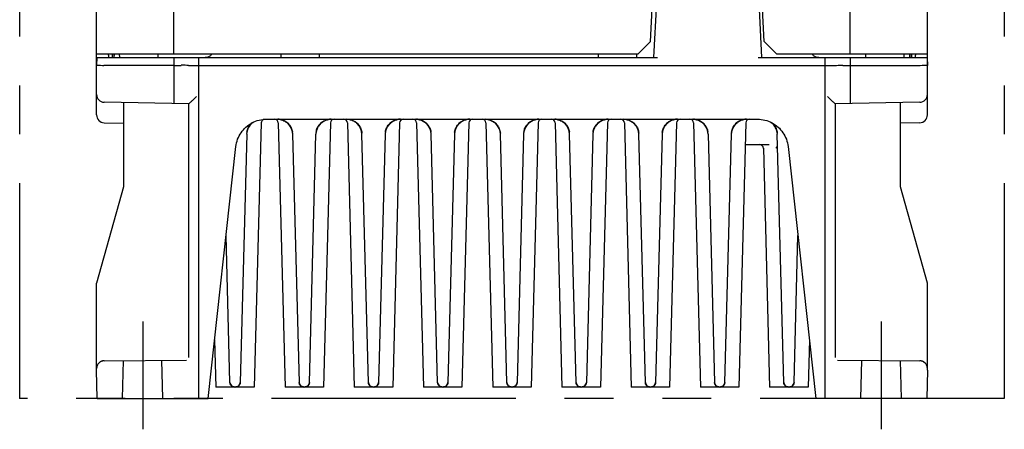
# Model space of a CAD drawing. Header units: millimetres. Extents: x 35 to 807, y -209 to 637.
# Tile 1 of 40: x 294 to 422, y -209 to -156. Entities that reach past the tile are written whole.
import ezdxf

# ---------------------------------------------------------------- set-up
doc = ezdxf.new("R2010")
doc.units = ezdxf.units.MM
doc.linetypes.add('PHANTOMX2', pattern=[127, 63.5, -12.7, 12.7, -12.7, 12.7, -12.7])
for name, color, linetype in [('10', 3, 'CONTINUOUS'), ('12', 7, 'CONTINUOUS'), ('18', 1, 'PHANTOMX2')]:
    doc.layers.add(name, color=color, linetype=linetype)

msp = doc.modelspace()

# ---------------------------------------------------------------- linework, layer by layer
at = {"layer": '10'}
for p, q in [((304.01, -168.58), (304.01, -60.93)), ((412.01, -168.58), (412.01, -70.73)), ((314.07, -160.63), (314.07, -143.87)), ((401.96, -160.63), (401.96, -143.87)), ((376.03, -159.02), (376.29, -153.9)), ((376.79, -153.92), (376.41, -161.13)), ((390.51, -161.13), (390.14, -153.92)), ((390.8, -159.02), (390.54, -153.9)), ((374.41, -160.63), (376.03, -159.02)), ((390.8, -159.02), (392.41, -160.63)), ((304.01, -160.63), (374.41, -160.63)), ((304.03, -161.13), (304.01, -162.13)), ((304.01, -161.13), (376.92, -161.13)), ((305.55, -160.63), (305.54, -160.63)), ((305.55, -160.88), (305.54, -161.13)), ((306.05, -160.63), (306.05, -161.13)), ((306.25, -160.63), (306.25, -161.13)), ((306.31, -161.13), (306.32, -160.63)), ((307.02, -161.13), (307.01, -160.63)), ((312.01, -161.13), (312.01, -160.63)), ((314.07, -161.13), (314.07, -167.09)), ((317.31, -205.43), (317.31, -161.13)), ((328.02, -161.13), (328.01, -160.63)), ((333.01, -161.13), (333.01, -160.63)), ((369.27, -161.13), (369.26, -160.63)), ((374.26, -161.13), (374.26, -160.63)), ((390.01, -161.13), (412.01, -161.13)), ((392.41, -160.63), (412.01, -160.63)), ((398.71, -205.43), (398.71, -161.13)), ((401.96, -161.13), (401.96, -167.09)), ((404.02, -161.13), (404.01, -160.63)), ((409.01, -161.13), (409.01, -160.63)), ((409.71, -160.63), (409.71, -161.13)), ((409.78, -161.13), (409.78, -160.63)), ((409.98, -161.13), (409.98, -160.63)), ((410.49, -160.63), (410.48, -160.63)), ((410.49, -161.13), (410.48, -160.88)), ((412, -161.13), (412.01, -162.13)), ((304.08, -162.12), (304.15, -162.12)), ((304.15, -162.12), (304.32, -162.12)), ((304.32, -162.12), (304.54, -162.12)), ((304.54, -162.12), (304.79, -162.13)), ((304.79, -162.13), (304.96, -162.13)), ((314.07, -162.13), (304.96, -162.13)), ((314.35, -162.13), (314.46, -162.13)), ((314.46, -162.13), (314.51, -162.13)), ((314.54, -162.13), (314.99, -162.13)), ((315.15, -162.12), (315.08, -162.12)), ((315.54, -162.12), (315.15, -162.12)), ((315.75, -162.13), (315.54, -162.12)), ((315.97, -162.13), (315.75, -162.13)), ((315.97, -162.13), (400.06, -162.13)), ((400.06, -162.13), (400.21, -162.13)), ((400.21, -162.13), (400.43, -162.12)), ((400.43, -162.12), (400.79, -162.12)), ((401.04, -162.13), (401.49, -162.13)), ((401.6, -162.13), (401.72, -162.13)), ((401.72, -162.13), (401.96, -162.13)), ((401.96, -162.13), (411.07, -162.13)), ((411.07, -162.13), (411.33, -162.12)), ((411.33, -162.12), (411.57, -162.12)), ((411.57, -162.12), (411.77, -162.12)), ((411.77, -162.12), (411.87, -162.12)), ((399.52, -166.64), (399.03, -166.16)), ((316.01, -167.13), (305, -166.93)), ((307.51, -166.98), (307.51, -177.93)), ((316.11, -167.04), (316.01, -167.13)), ((316.01, -200.1), (316.01, -167.13)), ((400.01, -167.13), (399.95, -167.06)), ((411.03, -166.93), (400.01, -167.13)), ((400.01, -167.13), (400.01, -200.1)), ((408.51, -177.93), (408.51, -166.98)), ((305, -169.58), (307.51, -169.63)), ((325.41, -169.61), (324.51, -203.93)), ((326.1, -169.13), (389.93, -169.13)), ((327.62, -169.61), (328.51, -203.93)), ((334.41, -169.61), (333.51, -203.93)), ((334.28, -169.14), (334.15, -169.16)), ((334.41, -169.13), (334.41, -169.13)), ((336.62, -169.61), (337.51, -203.93)), ((343.41, -169.61), (342.51, -203.93)), ((343.28, -169.14), (343.15, -169.16)), ((343.41, -169.13), (343.41, -169.13)), ((345.62, -169.61), (346.51, -203.93)), ((352.41, -169.61), (351.51, -203.93)), ((352.28, -169.14), (352.15, -169.16)), ((352.41, -169.13), (352.41, -169.13)), ((354.62, -169.61), (355.51, -203.93)), ((361.41, -169.61), (360.51, -203.93)), ((361.28, -169.14), (361.15, -169.16)), ((361.41, -169.13), (361.41, -169.13)), ((363.62, -169.61), (364.51, -203.93)), ((370.41, -169.61), (369.51, -203.93)), ((370.28, -169.14), (370.15, -169.16)), ((370.41, -169.13), (370.41, -169.13)), ((372.62, -169.61), (373.51, -203.93)), ((379.41, -169.61), (378.51, -203.93)), ((379.28, -169.14), (379.15, -169.16)), ((379.41, -169.13), (379.41, -169.13)), ((381.62, -169.61), (382.51, -203.93)), ((388.41, -169.61), (387.51, -203.93)), ((388.28, -169.14), (388.15, -169.16)), ((388.41, -169.13), (388.41, -169.13)), ((411.03, -169.58), (408.51, -169.63)), ((323.53, -171.07), (322.68, -203.34)), ((329.5, -170.93), (329.48, -170.79)), ((329.5, -170.93), (329.5, -170.93)), ((329.5, -171.07), (330.35, -203.34)), ((331.68, -203.34), (332.53, -171.07)), ((332.53, -170.93), (332.53, -170.93)), ((339.35, -203.34), (338.5, -171.07)), ((341.53, -171.07), (340.68, -203.34)), ((347.5, -170.93), (347.48, -170.79)), ((347.5, -170.93), (347.5, -170.93)), ((348.35, -203.34), (347.5, -171.07)), ((350.53, -171.07), (349.68, -203.34)), ((350.53, -170.93), (350.53, -170.93)), ((357.35, -203.34), (356.5, -171.07)), ((359.53, -171.07), (358.68, -203.34)), ((365.5, -170.93), (365.48, -170.79)), ((365.5, -170.93), (365.5, -170.93)), ((366.35, -203.34), (365.5, -171.07)), ((368.53, -171.07), (367.68, -203.34)), ((368.53, -170.93), (368.53, -170.93)), ((375.35, -203.34), (374.5, -171.07)), ((377.53, -171.07), (376.68, -203.34)), ((383.5, -170.93), (383.48, -170.79)), ((383.5, -170.93), (383.5, -170.93)), ((383.5, -171.07), (384.35, -203.34)), ((385.68, -203.34), (386.53, -171.07)), ((393.35, -203.34), (392.5, -171.07)), ((318.51, -205.43), (322.12, -172.69)), ((388.34, -172.43), (391.43, -172.43)), ((393.91, -172.69), (397.51, -205.43)), ((390.7, -172.91), (391.51, -203.93)), ((307.51, -177.93), (304.01, -190.43)), ((412.01, -190.43), (408.51, -177.93)), ((321.35, -203.34), (320.85, -184.24)), ((394.68, -203.34), (395.18, -184.24)), ((304.01, -201.73), (304.01, -190.43)), ((412.01, -201.73), (412.01, -190.43)), ((319.35, -197.81), (319.51, -203.93)), ((396.68, -197.81), (396.51, -203.93)), ((305.01, -200.52), (315.68, -200.43)), ((400.35, -200.43), (411.02, -200.52)), ((304.08, -205.43), (304.01, -201.73)), ((412.01, -201.73), (411.95, -205.43)), ((412.01, -201.52), (412.01, -201.43)), ((322.68, -203.34), (322.68, -203.39)), ((331.68, -203.34), (331.68, -203.39)), ((340.68, -203.34), (340.68, -203.39)), ((349.68, -203.34), (349.68, -203.39)), ((358.68, -203.34), (358.68, -203.39)), ((367.68, -203.34), (367.68, -203.39)), ((376.68, -203.34), (376.68, -203.39)), ((385.68, -203.34), (385.68, -203.39)), ((394.68, -203.34), (394.68, -203.39)), ((324.51, -203.93), (319.51, -203.93)), ((321.95, -203.93), (321.9, -203.92)), ((333.51, -203.93), (328.51, -203.93)), ((330.95, -203.93), (330.9, -203.92)), ((342.51, -203.93), (337.51, -203.93)), ((339.95, -203.93), (339.9, -203.92)), ((351.51, -203.93), (346.51, -203.93)), ((348.95, -203.93), (348.9, -203.92)), ((360.51, -203.93), (355.51, -203.93)), ((357.95, -203.93), (357.9, -203.92)), ((369.51, -203.93), (364.51, -203.93)), ((366.95, -203.93), (366.9, -203.92)), ((378.51, -203.93), (373.51, -203.93)), ((375.95, -203.93), (375.9, -203.92)), ((387.51, -203.93), (382.51, -203.93)), ((384.95, -203.93), (384.9, -203.92)), ((396.51, -203.93), (391.51, -203.93)), ((393.95, -203.93), (393.9, -203.92)), ((304.08, -205.43), (318.51, -205.43)), ((411.95, -205.43), (397.51, -205.43))]:
    msp.add_line(p, q, dxfattribs=at)
for points in [[(305.54, -160.63), (305.54, -160.64), (305.53, -160.66), (305.53, -160.67), (305.53, -160.69), (305.53, -160.72), (305.53, -160.75), (305.53, -160.78), (305.54, -160.81)], [(305.54, -160.81), (305.54, -160.84), (305.55, -160.88)], [(319.01, -160.63), (318.98, -160.68), (318.92, -160.75), (318.86, -160.82), (318.8, -160.88), (318.73, -160.94), (318.65, -160.99), (318.58, -161.03), (318.49, -161.06), (318.41, -161.09), (318.32, -161.11), (318.23, -161.12), (318.14, -161.13)], [(397.89, -161.13), (397.8, -161.12), (397.71, -161.11), (397.62, -161.09), (397.54, -161.06), (397.45, -161.03), (397.37, -160.99), (397.3, -160.94), (397.23, -160.88), (397.17, -160.82), (397.11, -160.75), (397.05, -160.68), (397.02, -160.63)], [(410.48, -160.88), (410.49, -160.84), (410.49, -160.81)], [(410.49, -160.81), (410.5, -160.78), (410.5, -160.75), (410.5, -160.72), (410.5, -160.69), (410.5, -160.67), (410.5, -160.66), (410.49, -160.64), (410.49, -160.63)], [(304.01, -162.13), (304.02, -162.13), (304.03, -162.13), (304.05, -162.12), (304.08, -162.12)], [(314.07, -162.13), (314.12, -162.13), (314.35, -162.13)], [(314.51, -162.13), (314.52, -162.13), (314.53, -162.13), (314.54, -162.13)], [(315.08, -162.12), (315.05, -162.12), (315.02, -162.12), (315.01, -162.12), (314.99, -162.13), (314.99, -162.13)], [(400.79, -162.12), (400.92, -162.12), (400.95, -162.12), (400.98, -162.12), (401, -162.12), (401.02, -162.12), (401.03, -162.13), (401.04, -162.13)], [(401.49, -162.13), (401.5, -162.13), (401.51, -162.13), (401.52, -162.13), (401.54, -162.13), (401.6, -162.13)], [(411.87, -162.12), (411.95, -162.12), (411.98, -162.12), (412, -162.13), (412.01, -162.13), (412.01, -162.13)], [(317, -166.16), (316.51, -166.64), (316.43, -166.72), (316.36, -166.79), (316.29, -166.85), (316.24, -166.91)], [(316.24, -166.91), (316.14, -167), (316.11, -167.04)], [(399.74, -166.85), (399.6, -166.72), (399.52, -166.64)], [(399.95, -167.06), (399.89, -167), (399.84, -166.96), (399.79, -166.91), (399.74, -166.85)], [(322.12, -172.69), (322.16, -172.45), (322.2, -172.21), (322.27, -171.97), (322.35, -171.74), (322.44, -171.52), (322.54, -171.3), (322.66, -171.08), (322.79, -170.88), (322.93, -170.68), (323.09, -170.49), (323.25, -170.32), (323.43, -170.15), (323.61, -169.99), (323.81, -169.85), (324.01, -169.71), (324.23, -169.59), (324.44, -169.48), (324.67, -169.39), (324.9, -169.31), (325.13, -169.24), (325.37, -169.19), (325.61, -169.16), (325.85, -169.13), (326.1, -169.13)], [(324.27, -169.57), (324.22, -169.61), (324.12, -169.7), (324.03, -169.8), (323.94, -169.9), (323.86, -170.02), (323.79, -170.13), (323.72, -170.25), (323.67, -170.38), (323.62, -170.51), (323.58, -170.65), (323.55, -170.79), (323.53, -170.93)], [(323.55, -170.8), (323.58, -170.66), (323.62, -170.53), (323.66, -170.4), (323.72, -170.27), (323.78, -170.15), (323.85, -170.04), (323.93, -169.92), (324.01, -169.82), (324.1, -169.72), (324.2, -169.63), (324.27, -169.57)], [(327.75, -169.14), (327.62, -169.13), (327.62, -169.13)], [(329.49, -170.93), (329.48, -170.8), (329.45, -170.66), (329.41, -170.53), (329.37, -170.4), (329.31, -170.27), (329.25, -170.15), (329.18, -170.04), (329.1, -169.92), (329.02, -169.82), (328.93, -169.72), (328.83, -169.63), (328.72, -169.54), (328.61, -169.46), (328.5, -169.39), (328.38, -169.33), (328.26, -169.27), (328.13, -169.23), (328, -169.19), (327.88, -169.16), (327.75, -169.14)], [(327.87, -169.16), (327.99, -169.19), (328.12, -169.22), (328.24, -169.27), (328.36, -169.32), (328.48, -169.38), (328.59, -169.45), (328.7, -169.53), (328.81, -169.61), (328.91, -169.7), (329, -169.8), (329.09, -169.9), (329.17, -170.02), (329.24, -170.13), (329.31, -170.25), (329.36, -170.38), (329.41, -170.51), (329.45, -170.65), (329.48, -170.79)], [(334.16, -169.16), (334.04, -169.19), (333.91, -169.22), (333.79, -169.27), (333.67, -169.32), (333.55, -169.38), (333.44, -169.45), (333.33, -169.53), (333.22, -169.61), (333.12, -169.7), (333.03, -169.8), (332.94, -169.9), (332.86, -170.02), (332.79, -170.13), (332.72, -170.25), (332.67, -170.38), (332.62, -170.51), (332.58, -170.65), (332.55, -170.79), (332.53, -170.93)], [(332.55, -170.8), (332.58, -170.66), (332.62, -170.53), (332.66, -170.4), (332.72, -170.27), (332.78, -170.15), (332.85, -170.04), (332.93, -169.92), (333.01, -169.82), (333.1, -169.72), (333.2, -169.63), (333.31, -169.54), (333.42, -169.46), (333.53, -169.39), (333.65, -169.33), (333.77, -169.27), (333.9, -169.23), (334.03, -169.19), (334.15, -169.16)], [(334.51, -169.13), (334.41, -169.13), (334.28, -169.14)], [(336.62, -169.13), (336.75, -169.14), (336.87, -169.16), (336.99, -169.19), (337.12, -169.22), (337.24, -169.27), (337.36, -169.32), (337.48, -169.38), (337.59, -169.45), (337.7, -169.53), (337.81, -169.61), (337.91, -169.7), (338, -169.8), (338.09, -169.9), (338.17, -170.02), (338.24, -170.13), (338.31, -170.25), (338.36, -170.38), (338.41, -170.51), (338.45, -170.65), (338.48, -170.79), (338.5, -170.93), (338.5, -170.93)], [(343.16, -169.16), (343.04, -169.19), (342.91, -169.22), (342.79, -169.27), (342.67, -169.32), (342.55, -169.38), (342.44, -169.45), (342.33, -169.53), (342.22, -169.61), (342.12, -169.7), (342.03, -169.8), (341.94, -169.9), (341.86, -170.02), (341.79, -170.13), (341.72, -170.25), (341.67, -170.38), (341.62, -170.51), (341.58, -170.65), (341.55, -170.79), (341.53, -170.93)], [(341.55, -170.8), (341.58, -170.66), (341.62, -170.53), (341.66, -170.4), (341.72, -170.27), (341.78, -170.15), (341.85, -170.04), (341.93, -169.92), (342.01, -169.82), (342.1, -169.72), (342.2, -169.63), (342.31, -169.54), (342.42, -169.46), (342.53, -169.39), (342.65, -169.33), (342.77, -169.27), (342.9, -169.23), (343.03, -169.19), (343.15, -169.16)], [(343.51, -169.13), (343.41, -169.13), (343.28, -169.14)], [(345.75, -169.14), (345.62, -169.13), (345.62, -169.13)], [(347.49, -170.93), (347.48, -170.8), (347.45, -170.66), (347.41, -170.53), (347.37, -170.4), (347.31, -170.27), (347.25, -170.15), (347.18, -170.04), (347.1, -169.92), (347.02, -169.82), (346.93, -169.72), (346.83, -169.63), (346.72, -169.54), (346.61, -169.46), (346.5, -169.39), (346.38, -169.33), (346.26, -169.27), (346.13, -169.23), (346, -169.19), (345.88, -169.16), (345.75, -169.14)], [(345.87, -169.16), (345.99, -169.19), (346.12, -169.22), (346.24, -169.27), (346.36, -169.32), (346.48, -169.38), (346.59, -169.45), (346.7, -169.53), (346.81, -169.61), (346.91, -169.7), (347, -169.8), (347.09, -169.9), (347.17, -170.02), (347.24, -170.13), (347.31, -170.25), (347.36, -170.38), (347.41, -170.51), (347.45, -170.65), (347.48, -170.79)], [(352.16, -169.16), (352.04, -169.19), (351.91, -169.22), (351.79, -169.27), (351.67, -169.32), (351.55, -169.38), (351.44, -169.45), (351.33, -169.53), (351.22, -169.61), (351.12, -169.7), (351.03, -169.8), (350.94, -169.9), (350.86, -170.02), (350.79, -170.13), (350.72, -170.25), (350.67, -170.38), (350.62, -170.51), (350.58, -170.65), (350.55, -170.79), (350.53, -170.93)], [(350.55, -170.8), (350.58, -170.66), (350.62, -170.53), (350.66, -170.4), (350.72, -170.27), (350.78, -170.15), (350.85, -170.04), (350.93, -169.92), (351.01, -169.82), (351.1, -169.72), (351.2, -169.63), (351.31, -169.54), (351.42, -169.46), (351.53, -169.39), (351.65, -169.33), (351.77, -169.27), (351.9, -169.23), (352.03, -169.19), (352.15, -169.16)], [(352.51, -169.13), (352.41, -169.13), (352.28, -169.14)], [(354.62, -169.13), (354.75, -169.14), (354.87, -169.16), (354.99, -169.19), (355.12, -169.22), (355.24, -169.27), (355.36, -169.32), (355.48, -169.38), (355.59, -169.45), (355.7, -169.53), (355.81, -169.61), (355.91, -169.7), (356, -169.8), (356.09, -169.9), (356.17, -170.02), (356.24, -170.13), (356.31, -170.25), (356.36, -170.38), (356.41, -170.51), (356.45, -170.65), (356.48, -170.79), (356.5, -170.93), (356.5, -170.93)], [(361.16, -169.16), (361.04, -169.19), (360.91, -169.22), (360.79, -169.27), (360.67, -169.32), (360.55, -169.38), (360.44, -169.45), (360.33, -169.53), (360.22, -169.61), (360.12, -169.7), (360.03, -169.8), (359.94, -169.9), (359.86, -170.02), (359.79, -170.13), (359.72, -170.25), (359.67, -170.38), (359.62, -170.51), (359.58, -170.65), (359.55, -170.79), (359.53, -170.93)], [(359.55, -170.8), (359.58, -170.66), (359.62, -170.53), (359.66, -170.4), (359.72, -170.27), (359.78, -170.15), (359.85, -170.04), (359.93, -169.92), (360.01, -169.82), (360.1, -169.72), (360.2, -169.63), (360.31, -169.54), (360.42, -169.46), (360.53, -169.39), (360.65, -169.33), (360.77, -169.27), (360.9, -169.23), (361.03, -169.19), (361.15, -169.16)], [(361.51, -169.13), (361.41, -169.13), (361.28, -169.14)], [(363.75, -169.14), (363.62, -169.13), (363.62, -169.13)], [(365.49, -170.93), (365.48, -170.8), (365.45, -170.66), (365.41, -170.53), (365.37, -170.4), (365.31, -170.27), (365.25, -170.15), (365.18, -170.04), (365.1, -169.92), (365.02, -169.82), (364.93, -169.72), (364.83, -169.63), (364.72, -169.54), (364.61, -169.46), (364.5, -169.39), (364.38, -169.33), (364.26, -169.27), (364.13, -169.23), (364, -169.19), (363.88, -169.16), (363.75, -169.14)], [(363.87, -169.16), (363.99, -169.19), (364.12, -169.22), (364.24, -169.27), (364.36, -169.32), (364.48, -169.38), (364.59, -169.45), (364.7, -169.53), (364.81, -169.61), (364.91, -169.7), (365, -169.8), (365.09, -169.9), (365.17, -170.02), (365.24, -170.13), (365.31, -170.25), (365.36, -170.38), (365.41, -170.51), (365.45, -170.65), (365.48, -170.79)], [(370.16, -169.16), (370.04, -169.19), (369.91, -169.22), (369.79, -169.27), (369.67, -169.32), (369.55, -169.38), (369.44, -169.45), (369.33, -169.53), (369.22, -169.61), (369.12, -169.7), (369.03, -169.8), (368.94, -169.9), (368.86, -170.02), (368.79, -170.13), (368.72, -170.25), (368.67, -170.38), (368.62, -170.51), (368.58, -170.65), (368.55, -170.79), (368.53, -170.93)], [(368.55, -170.8), (368.58, -170.66), (368.62, -170.53), (368.66, -170.4), (368.72, -170.27), (368.78, -170.15), (368.85, -170.04), (368.93, -169.92), (369.01, -169.82), (369.1, -169.72), (369.2, -169.63), (369.31, -169.54), (369.42, -169.46), (369.53, -169.39), (369.65, -169.33), (369.77, -169.27), (369.9, -169.23), (370.03, -169.19), (370.15, -169.16)], [(370.51, -169.13), (370.41, -169.13), (370.28, -169.14)], [(372.62, -169.13), (372.75, -169.14), (372.87, -169.16), (372.99, -169.19), (373.12, -169.22), (373.24, -169.27), (373.36, -169.32), (373.48, -169.38), (373.59, -169.45), (373.7, -169.53), (373.81, -169.61), (373.91, -169.7), (374, -169.8), (374.09, -169.9), (374.17, -170.02), (374.24, -170.13), (374.31, -170.25), (374.36, -170.38), (374.41, -170.51), (374.45, -170.65), (374.48, -170.79), (374.5, -170.93), (374.5, -170.93)], [(379.16, -169.16), (379.04, -169.19), (378.91, -169.22), (378.79, -169.27), (378.67, -169.32), (378.55, -169.38), (378.44, -169.45), (378.33, -169.53), (378.22, -169.61), (378.12, -169.7), (378.03, -169.8), (377.94, -169.9), (377.86, -170.02), (377.79, -170.13), (377.72, -170.25), (377.67, -170.38), (377.62, -170.51), (377.58, -170.65), (377.55, -170.79), (377.53, -170.93)], [(377.55, -170.8), (377.58, -170.66), (377.62, -170.53), (377.66, -170.4), (377.72, -170.27), (377.78, -170.15), (377.85, -170.04), (377.93, -169.92), (378.01, -169.82), (378.1, -169.72), (378.2, -169.63), (378.31, -169.54), (378.42, -169.46), (378.53, -169.39), (378.65, -169.33), (378.77, -169.27), (378.9, -169.23), (379.03, -169.19), (379.15, -169.16)], [(379.51, -169.13), (379.41, -169.13), (379.28, -169.14)], [(381.75, -169.14), (381.62, -169.13), (381.62, -169.13)], [(383.49, -170.93), (383.48, -170.8), (383.45, -170.66), (383.41, -170.53), (383.37, -170.4), (383.31, -170.27), (383.25, -170.15), (383.18, -170.04), (383.1, -169.92), (383.02, -169.82), (382.93, -169.72), (382.83, -169.63), (382.72, -169.54), (382.61, -169.46), (382.5, -169.39), (382.38, -169.33), (382.26, -169.27), (382.13, -169.23), (382, -169.19), (381.88, -169.16), (381.75, -169.14)], [(381.87, -169.16), (381.99, -169.19), (382.12, -169.22), (382.24, -169.27), (382.36, -169.32), (382.48, -169.38), (382.59, -169.45), (382.7, -169.53), (382.81, -169.61), (382.91, -169.7), (383, -169.8), (383.09, -169.9), (383.17, -170.02), (383.24, -170.13), (383.31, -170.25), (383.36, -170.38), (383.41, -170.51), (383.45, -170.65), (383.48, -170.79)], [(387.55, -169.38), (387.44, -169.45), (387.33, -169.53), (387.22, -169.61), (387.12, -169.7), (387.03, -169.8), (386.94, -169.9), (386.86, -170.02), (386.79, -170.13), (386.72, -170.25), (386.67, -170.38), (386.62, -170.51), (386.58, -170.65), (386.55, -170.79), (386.53, -170.93)], [(388.39, -169.13), (388.38, -169.13), (388.23, -169.15), (388.09, -169.17), (387.95, -169.21), (387.81, -169.26), (387.67, -169.32), (387.54, -169.38), (387.42, -169.46), (387.3, -169.55), (387.19, -169.64), (387.08, -169.74), (386.98, -169.85), (386.9, -169.97), (386.81, -170.09), (386.74, -170.22), (386.68, -170.35), (386.63, -170.49), (386.59, -170.63), (386.56, -170.77), (386.54, -170.92)], [(386.55, -170.8), (386.58, -170.66), (386.62, -170.53), (386.66, -170.4), (386.72, -170.27), (386.78, -170.15), (386.85, -170.04), (386.93, -169.92), (387.01, -169.82), (387.1, -169.72), (387.2, -169.63), (387.31, -169.54)], [(387.42, -169.46), (387.53, -169.39), (387.65, -169.33), (387.77, -169.27), (387.9, -169.23), (388.03, -169.19), (388.15, -169.16)], [(388.16, -169.16), (388.04, -169.19), (387.91, -169.22), (387.79, -169.27), (387.67, -169.32)], [(388.51, -169.13), (388.41, -169.13), (388.28, -169.14)], [(389.93, -169.13), (390.17, -169.13), (390.42, -169.16), (390.66, -169.19), (390.9, -169.24), (391.13, -169.31), (391.36, -169.39), (391.58, -169.48), (391.8, -169.59), (392.01, -169.71), (392.22, -169.84), (392.41, -169.99), (392.6, -170.15), (392.78, -170.31), (392.94, -170.49), (393.1, -170.68), (393.24, -170.88), (393.37, -171.08), (393.49, -171.3), (393.59, -171.52), (393.68, -171.74), (393.76, -171.97), (393.82, -172.21), (393.87, -172.45), (393.91, -172.69)], [(391.76, -169.57), (391.84, -169.64), (391.95, -169.74), (392.05, -169.85), (392.13, -169.97), (392.21, -170.09), (392.29, -170.22), (392.35, -170.35), (392.4, -170.49), (392.44, -170.63), (392.47, -170.77), (392.49, -170.92), (392.49, -170.92)], [(392.49, -170.92), (392.48, -170.78), (392.44, -170.64), (392.4, -170.5), (392.35, -170.36), (392.29, -170.23), (392.22, -170.1), (392.14, -169.98), (392.05, -169.86), (391.96, -169.75), (391.85, -169.65), (391.76, -169.57)], [(392.31, -172.91), (392.36, -172.85), (392.4, -172.79), (392.44, -172.73), (392.47, -172.68), (392.49, -172.63), (392.51, -172.59), (392.53, -172.56), (392.53, -172.52), (392.54, -172.5), (392.54, -172.48)], [(305.01, -200.52), (304.98, -200.52), (304.95, -200.52), (304.92, -200.53), (304.88, -200.53), (304.85, -200.54), (304.82, -200.54), (304.79, -200.55), (304.75, -200.56), (304.72, -200.57), (304.68, -200.58), (304.65, -200.59), (304.61, -200.61), (304.57, -200.63), (304.53, -200.65), (304.49, -200.67), (304.44, -200.7), (304.4, -200.73), (304.36, -200.77), (304.31, -200.81), (304.27, -200.86), (304.22, -200.91), (304.18, -200.97), (304.14, -201.03), (304.11, -201.1), (304.08, -201.18), (304.05, -201.26), (304.03, -201.34), (304.02, -201.43), (304.01, -201.52)], [(411.15, -200.53), (411.11, -200.53), (411.08, -200.52), (411.05, -200.52), (411.02, -200.52)], [(412.01, -201.43), (412, -201.34), (411.98, -201.26), (411.95, -201.18), (411.92, -201.1), (411.89, -201.03), (411.85, -200.97), (411.81, -200.91), (411.76, -200.86), (411.72, -200.81), (411.67, -200.77), (411.63, -200.73), (411.59, -200.7), (411.54, -200.67), (411.5, -200.65), (411.46, -200.63), (411.42, -200.61), (411.38, -200.59), (411.35, -200.58), (411.31, -200.57), (411.28, -200.56), (411.24, -200.55), (411.21, -200.54), (411.18, -200.54), (411.15, -200.53)], [(321.36, -203.45), (321.35, -203.39), (321.35, -203.34)], [(321.9, -203.92), (321.86, -203.92), (321.81, -203.91), (321.76, -203.9), (321.72, -203.88), (321.67, -203.86), (321.63, -203.83), (321.59, -203.8), (321.54, -203.77), (321.51, -203.73), (321.47, -203.69), (321.44, -203.64), (321.41, -203.59), (321.39, -203.55), (321.37, -203.5), (321.36, -203.45)], [(322.68, -203.39), (322.67, -203.45), (322.66, -203.5), (322.64, -203.55), (322.61, -203.6), (322.59, -203.65), (322.55, -203.69), (322.52, -203.74), (322.48, -203.77), (322.44, -203.81), (322.4, -203.84), (322.35, -203.86), (322.31, -203.88), (322.27, -203.9), (322.22, -203.91), (322.17, -203.92)], [(330.36, -203.45), (330.35, -203.39), (330.35, -203.34)], [(330.9, -203.92), (330.86, -203.92), (330.81, -203.91), (330.76, -203.9), (330.72, -203.88), (330.67, -203.86), (330.63, -203.83), (330.59, -203.8), (330.54, -203.77), (330.51, -203.73), (330.47, -203.69), (330.44, -203.64), (330.41, -203.59), (330.39, -203.55), (330.37, -203.5), (330.36, -203.45)], [(331.68, -203.39), (331.67, -203.45), (331.66, -203.5), (331.64, -203.55), (331.61, -203.6), (331.59, -203.65), (331.55, -203.69), (331.52, -203.74), (331.48, -203.77), (331.44, -203.81), (331.4, -203.84), (331.35, -203.86), (331.31, -203.88), (331.27, -203.9), (331.22, -203.91), (331.17, -203.92)], [(339.36, -203.45), (339.35, -203.39), (339.35, -203.34)], [(339.9, -203.92), (339.86, -203.92), (339.81, -203.91), (339.76, -203.9), (339.72, -203.88), (339.67, -203.86), (339.63, -203.83), (339.59, -203.8), (339.54, -203.77), (339.51, -203.73), (339.47, -203.69), (339.44, -203.64), (339.41, -203.59), (339.39, -203.55), (339.37, -203.5), (339.36, -203.45)], [(340.68, -203.39), (340.67, -203.45), (340.66, -203.5), (340.64, -203.55), (340.61, -203.6), (340.59, -203.65), (340.55, -203.69), (340.52, -203.74), (340.48, -203.77), (340.44, -203.81), (340.4, -203.84), (340.35, -203.86), (340.31, -203.88), (340.27, -203.9), (340.22, -203.91), (340.17, -203.92)], [(348.36, -203.45), (348.35, -203.39), (348.35, -203.34)], [(348.9, -203.92), (348.86, -203.92), (348.81, -203.91), (348.76, -203.9), (348.72, -203.88), (348.67, -203.86), (348.63, -203.83), (348.59, -203.8), (348.54, -203.77), (348.51, -203.73), (348.47, -203.69), (348.44, -203.64), (348.41, -203.59), (348.39, -203.55), (348.37, -203.5), (348.36, -203.45)], [(349.68, -203.39), (349.67, -203.45), (349.66, -203.5), (349.64, -203.55), (349.61, -203.6), (349.59, -203.65), (349.55, -203.69), (349.52, -203.74), (349.48, -203.77), (349.44, -203.81), (349.4, -203.84), (349.35, -203.86), (349.31, -203.88), (349.27, -203.9), (349.22, -203.91), (349.17, -203.92)], [(357.36, -203.45), (357.35, -203.39), (357.35, -203.34)], [(357.9, -203.92), (357.86, -203.92), (357.81, -203.91), (357.76, -203.9), (357.72, -203.88), (357.67, -203.86), (357.63, -203.83), (357.59, -203.8), (357.54, -203.77), (357.51, -203.73), (357.47, -203.69), (357.44, -203.64), (357.41, -203.59), (357.39, -203.55), (357.37, -203.5), (357.36, -203.45)], [(358.68, -203.39), (358.67, -203.45), (358.66, -203.5), (358.64, -203.55), (358.61, -203.6), (358.59, -203.65), (358.55, -203.69), (358.52, -203.74), (358.48, -203.77), (358.44, -203.81), (358.4, -203.84), (358.35, -203.86), (358.31, -203.88), (358.27, -203.9), (358.22, -203.91), (358.17, -203.92)], [(366.36, -203.45), (366.35, -203.39), (366.35, -203.34)], [(366.9, -203.92), (366.86, -203.92), (366.81, -203.91), (366.76, -203.9), (366.72, -203.88), (366.67, -203.86), (366.63, -203.83), (366.59, -203.8), (366.54, -203.77), (366.51, -203.73), (366.47, -203.69), (366.44, -203.64), (366.41, -203.59), (366.39, -203.55), (366.37, -203.5), (366.36, -203.45)], [(367.68, -203.39), (367.67, -203.45), (367.66, -203.5), (367.64, -203.55), (367.61, -203.6), (367.59, -203.65), (367.55, -203.69), (367.52, -203.74), (367.48, -203.77), (367.44, -203.81), (367.4, -203.84), (367.35, -203.86), (367.31, -203.88), (367.27, -203.9), (367.22, -203.91), (367.17, -203.92)], [(375.36, -203.45), (375.35, -203.39), (375.35, -203.34)], [(375.9, -203.92), (375.86, -203.92), (375.81, -203.91), (375.76, -203.9), (375.72, -203.88), (375.67, -203.86), (375.63, -203.83), (375.59, -203.8), (375.54, -203.77), (375.51, -203.73), (375.47, -203.69), (375.44, -203.64), (375.41, -203.59), (375.39, -203.55), (375.37, -203.5), (375.36, -203.45)], [(376.68, -203.39), (376.67, -203.45), (376.66, -203.5), (376.64, -203.55), (376.61, -203.6), (376.59, -203.65), (376.55, -203.69), (376.52, -203.74), (376.48, -203.77), (376.44, -203.81), (376.4, -203.84), (376.35, -203.86), (376.31, -203.88), (376.27, -203.9), (376.22, -203.91), (376.17, -203.92)], [(384.36, -203.45), (384.35, -203.39), (384.35, -203.34)], [(384.9, -203.92), (384.86, -203.92), (384.81, -203.91), (384.76, -203.9), (384.72, -203.88), (384.67, -203.86), (384.63, -203.83), (384.59, -203.8), (384.54, -203.77), (384.51, -203.73), (384.47, -203.69), (384.44, -203.64), (384.41, -203.59), (384.39, -203.55), (384.37, -203.5), (384.36, -203.45)], [(385.68, -203.39), (385.67, -203.45), (385.66, -203.5), (385.64, -203.55), (385.61, -203.6), (385.59, -203.65), (385.55, -203.69), (385.52, -203.74), (385.48, -203.77), (385.44, -203.81), (385.4, -203.84), (385.35, -203.86), (385.31, -203.88), (385.27, -203.9), (385.22, -203.91), (385.17, -203.92)], [(393.36, -203.45), (393.35, -203.39), (393.35, -203.34)], [(393.9, -203.92), (393.86, -203.92), (393.81, -203.91), (393.76, -203.9), (393.72, -203.88), (393.67, -203.86), (393.63, -203.83), (393.59, -203.8), (393.54, -203.77), (393.51, -203.73), (393.47, -203.69), (393.44, -203.64), (393.41, -203.59), (393.39, -203.55), (393.37, -203.5), (393.36, -203.45)], [(394.68, -203.39), (394.67, -203.44), (394.66, -203.49), (394.64, -203.54), (394.62, -203.59), (394.59, -203.64), (394.57, -203.68), (394.53, -203.72), (394.5, -203.76), (394.46, -203.79), (394.42, -203.82), (394.38, -203.85), (394.34, -203.87), (394.3, -203.89), (394.26, -203.9), (394.21, -203.91), (394.17, -203.92)], [(322.17, -203.92), (322.13, -203.92), (322.08, -203.93)], [(331.17, -203.92), (331.13, -203.92), (331.08, -203.93)], [(340.17, -203.92), (340.13, -203.92), (340.08, -203.93)], [(349.17, -203.92), (349.13, -203.92), (349.08, -203.93)], [(358.17, -203.92), (358.13, -203.92), (358.08, -203.93)], [(367.17, -203.92), (367.13, -203.92), (367.08, -203.93)], [(376.17, -203.92), (376.13, -203.92), (376.08, -203.93)], [(385.17, -203.92), (385.13, -203.92), (385.08, -203.93)], [(394.17, -203.92), (394.12, -203.92), (394.08, -203.93)]]:
    msp.add_lwpolyline(points, dxfattribs=at)
for centre, radius, start, end in [((305.01, -165.93), 1, 180, 269), ((411.01, -165.93), 1, 271, 0), ((305.01, -168.58), 1, 180, 269), ((411.01, -168.58), 1, 271, 0), ((325.52, -171.13), 2, 128.8707, 178.5), ((325.91, -169.63), 0.5, 102.4019, 178.5), ((327.12, -169.63), 0.5, 1.5, 90), ((327.51, -171.13), 2, 1.5, 89.8918), ((334.52, -171.13), 2, 90.1152, 178.5), ((334.91, -169.63), 0.5, 90, 178.5), ((336.12, -169.63), 0.5, 1.5, 90), ((336.51, -171.13), 2, 1.5, 89.8914), ((343.52, -171.13), 2, 90.115, 178.5), ((343.91, -169.63), 0.5, 90, 178.5), ((345.12, -169.63), 0.5, 1.5, 90), ((345.51, -171.13), 2, 1.5, 89.8914), ((352.52, -171.13), 2, 90.1151, 178.5), ((352.91, -169.63), 0.5, 90, 178.5), ((354.12, -169.63), 0.5, 1.5, 90), ((354.51, -171.13), 2, 1.5, 89.8914), ((361.52, -171.13), 2, 90.115, 178.5), ((361.91, -169.63), 0.5, 90, 178.5), ((363.12, -169.63), 0.5, 1.5, 90), ((363.51, -171.13), 2, 1.5, 89.8914), ((370.52, -171.13), 2, 90.1151, 178.5), ((370.91, -169.63), 0.5, 90, 178.5), ((372.12, -169.63), 0.5, 1.5, 90), ((372.51, -171.13), 2, 1.5, 89.8912), ((379.52, -171.13), 2, 90.1154, 178.5), ((379.91, -169.63), 0.5, 90, 178.5), ((381.12, -169.63), 0.5, 1.5, 90), ((381.51, -171.13), 2, 1.5, 89.8911), ((388.52, -171.13), 2, 90.1148, 178.5), ((388.91, -169.63), 0.5, 90, 178.5), ((390.51, -171.13), 2, 1.5, 51.1328), ((390.2, -172.93), 0.5, 1.5, 90), ((305.01, -201.52), 1, 90.5, 180), ((411.01, -201.52), 1, 0, 89.5), ((321.95, -203.33), 0.6, 181.5, 270), ((322.08, -203.33), 0.6, 270, 358.5), ((330.95, -203.33), 0.6, 181.5, 270), ((331.08, -203.33), 0.6, 270, 358.5), ((339.95, -203.33), 0.6, 181.5, 270), ((340.08, -203.33), 0.6, 270, 358.5), ((348.95, -203.33), 0.6, 181.5, 270), ((349.08, -203.33), 0.6, 270, 358.5), ((357.95, -203.33), 0.6, 181.5, 270), ((358.08, -203.33), 0.6, 270, 358.5), ((366.95, -203.33), 0.6, 181.5, 270), ((367.08, -203.33), 0.6, 270, 358.5), ((375.95, -203.33), 0.6, 181.5, 270), ((376.08, -203.33), 0.6, 270, 358.5), ((384.95, -203.33), 0.6, 181.5, 270), ((385.08, -203.33), 0.6, 270, 358.5), ((393.95, -203.33), 0.6, 181.5, 270), ((394.08, -203.33), 0.6, 270, 358.5)]:
    msp.add_arc(centre, radius, start, end, dxfattribs=at)
at = {"layer": '12'}
for p, q in [((310.01, -195.43), (310.01, -209.43)), ((406.01, -195.43), (406.01, -209.43)), ((307.39, -205.43), (307.51, -200.5)), ((312.64, -205.43), (312.51, -200.46)), ((403.38, -205.43), (403.51, -200.46)), ((408.64, -205.43), (408.51, -200.5))]:
    msp.add_line(p, q, dxfattribs=at)
at = {"layer": '18', "ltscale": 0.5}
for p, q in [((294.01, -50.43), (294.01, -205.43)), ((422.01, -50.43), (422.01, -205.43)), ((422.01, -205.43), (294.01, -205.43))]:
    msp.add_line(p, q, dxfattribs=at)

doc.saveas('drawing.dxf')
